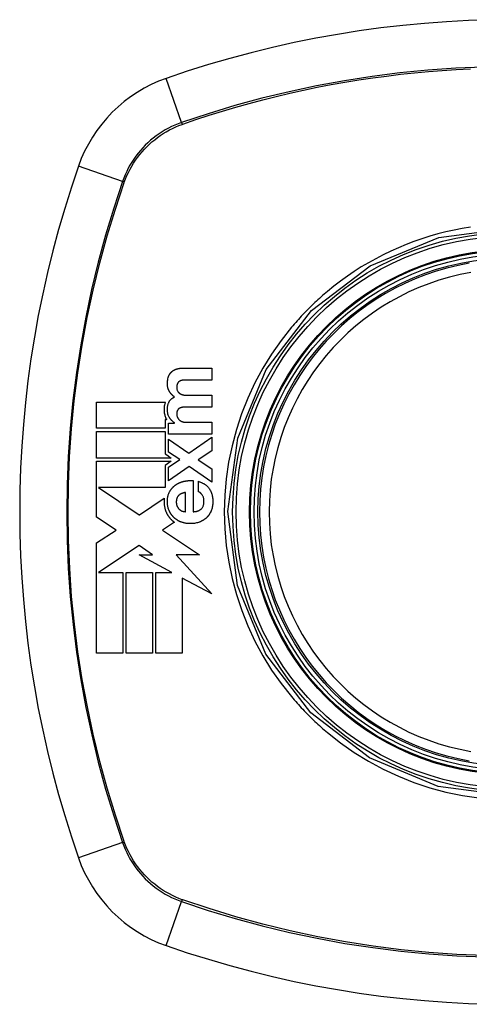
# Model space of a CAD drawing. Header units: inches. Extents: x 7 to 228, y 17 to 114.
# Tile 102 of 143: x 117.729 to 118.286, y 73.017 to 74.238. Entities that reach past the tile are written whole.
import ezdxf

# ---------------------------------------------------------------- set-up
doc = ezdxf.new("R2010")
doc.units = ezdxf.units.IN
doc.header["$MEASUREMENT"] = 0
doc.layers.add('Visible Edges(ANSI)', color=7, linetype='Continuous', lineweight=25)
doc.layers.add('Visible Tangent Edges(ANSI)', color=7, linetype='Continuous', lineweight=25)

msp = doc.modelspace()

# ---------------------------------------------------------------- linework, layer by layer
at = {"layer": 'Visible Edges(ANSI)'}
for p, q in [((117.9308, 73.8056), (117.9666, 73.8056)), ((117.9666, 73.8056), (117.9666, 73.7909)), ((117.9666, 73.7909), (117.9363, 73.7909)), ((117.9368, 73.772), (117.9666, 73.772)), ((117.9666, 73.772), (117.9666, 73.7573)), ((117.824, 73.731), (117.824, 73.7636)), ((117.824, 73.7636), (117.9092, 73.7636)), ((117.9666, 73.7573), (117.9366, 73.7573)), ((117.9089, 73.7418), (117.9089, 73.731)), ((117.9109, 73.7418), (117.9089, 73.7418)), ((117.9089, 73.731), (117.824, 73.731)), ((117.9131, 73.7376), (117.9203, 73.7376)), ((117.9131, 73.7238), (117.9131, 73.7376)), ((117.9203, 73.7376), (117.9203, 73.7378)), ((117.9356, 73.7385), (117.9666, 73.7385)), ((117.9666, 73.7385), (117.9666, 73.7238)), ((117.824, 73.7269), (117.9089, 73.7269)), ((117.824, 73.6942), (117.824, 73.7269)), ((117.9089, 73.7269), (117.9089, 73.6993)), ((117.9666, 73.7238), (117.9131, 73.7238)), ((117.9131, 73.7177), (117.9381, 73.7001)), ((117.9131, 73.7015), (117.9131, 73.7177)), ((117.9381, 73.7001), (117.9666, 73.7199)), ((117.9666, 73.7199), (117.9666, 73.7031)), ((117.9165, 73.6942), (117.824, 73.6942)), ((117.9089, 73.6993), (117.9108, 73.698)), ((117.9108, 73.698), (117.9165, 73.6942)), ((117.9271, 73.6922), (117.9131, 73.7015)), ((117.9131, 73.6827), (117.9271, 73.6922)), ((117.9666, 73.7031), (117.9497, 73.6919)), ((117.824, 73.6901), (117.9165, 73.6901)), ((117.824, 73.659), (117.824, 73.6901)), ((117.9165, 73.6901), (117.9088, 73.6849)), ((117.9088, 73.6849), (117.9088, 73.6575)), ((117.9385, 73.6836), (117.9131, 73.666)), ((117.9131, 73.666), (117.9131, 73.6827)), ((117.9666, 73.6643), (117.9385, 73.6836)), ((117.9497, 73.6919), (117.9666, 73.6808)), ((117.9666, 73.6808), (117.9666, 73.6643)), ((117.824, 73.6582), (117.824, 73.659)), ((117.824, 73.6575), (117.824, 73.6582)), ((117.824, 73.6209), (117.824, 73.6575)), ((117.8262, 73.6575), (117.8767, 73.6238)), ((117.9088, 73.6575), (117.8262, 73.6575)), ((117.9434, 73.6662), (117.9434, 73.6276)), ((117.9501, 73.6523), (117.9501, 73.6653)), ((117.877, 73.6239), (117.9077, 73.6443)), ((117.9341, 73.6276), (117.9341, 73.6515)), ((117.8481, 73.6048), (117.824, 73.6209)), ((117.8767, 73.6238), (117.877, 73.6239)), ((117.9204, 73.6146), (117.9057, 73.6049)), ((117.824, 73.5889), (117.8481, 73.6048)), ((117.9057, 73.6049), (117.9054, 73.6047)), ((117.9054, 73.6047), (117.9513, 73.574)), ((117.824, 73.4521), (117.824, 73.5889)), ((117.8767, 73.5857), (117.8263, 73.5523)), ((117.8933, 73.574), (117.8767, 73.5857)), ((117.9171, 73.5523), (117.8768, 73.574)), ((117.8768, 73.574), (117.8933, 73.574)), ((117.9513, 73.574), (117.9224, 73.574)), ((117.9224, 73.574), (117.9666, 73.5257)), ((117.8263, 73.5523), (117.8263, 73.5523)), ((117.8263, 73.5523), (117.8566, 73.5523)), ((117.8566, 73.5523), (117.8566, 73.4521)), ((117.8607, 73.5523), (117.8933, 73.5523)), ((117.8607, 73.4521), (117.8607, 73.5523)), ((117.8933, 73.5523), (117.8933, 73.4521)), ((117.8974, 73.4521), (117.8974, 73.5523)), ((117.8974, 73.5523), (117.9171, 73.5523)), ((117.9666, 73.5257), (117.93, 73.5453)), ((117.93, 73.5453), (117.93, 73.4521)), ((117.8566, 73.4521), (117.824, 73.4521)), ((117.8933, 73.4521), (117.8607, 73.4521)), ((117.93, 73.4521), (117.8974, 73.4521))]:
    msp.add_line(p, q, dxfattribs=at)
at = {"layer": 'Visible Edges(ANSI)', "flags": 128}
for points in [[(117.916, 73.8001), (117.9162, 73.8003), (117.9164, 73.8005), (117.9166, 73.8007), (117.9168, 73.801), (117.9171, 73.8012), (117.9173, 73.8014), (117.9175, 73.8016), (117.9177, 73.8017), (117.918, 73.8019), (117.9182, 73.8021), (117.9185, 73.8023), (117.9187, 73.8025), (117.919, 73.8026), (117.9192, 73.8028), (117.9195, 73.8029), (117.9198, 73.8031), (117.92, 73.8032), (117.9203, 73.8034), (117.9206, 73.8035), (117.9208, 73.8036), (117.9211, 73.8038), (117.9214, 73.8039), (117.9217, 73.804), (117.9219, 73.8041)], [(117.9219, 73.8041), (117.9223, 73.8043), (117.9226, 73.8044), (117.923, 73.8045), (117.9234, 73.8046), (117.9237, 73.8047), (117.9241, 73.8048), (117.9244, 73.8049), (117.9248, 73.805), (117.9252, 73.8051), (117.9256, 73.8051), (117.9259, 73.8052), (117.9263, 73.8053), (117.9267, 73.8053), (117.9271, 73.8054), (117.9274, 73.8054), (117.9278, 73.8054), (117.9282, 73.8055), (117.9286, 73.8055), (117.9289, 73.8055), (117.9293, 73.8055), (117.9297, 73.8055), (117.93, 73.8056), (117.9304, 73.8056), (117.9308, 73.8056)], [(117.9143, 73.7763), (117.9141, 73.7767), (117.9139, 73.777), (117.9137, 73.7774), (117.9135, 73.7778), (117.9133, 73.7782), (117.9131, 73.7786), (117.9129, 73.779), (117.9128, 73.7794), (117.9126, 73.7798), (117.9125, 73.7802), (117.9124, 73.7806), (117.9122, 73.781), (117.9121, 73.7815), (117.912, 73.7821), (117.9119, 73.7828), (117.9118, 73.7837), (117.9117, 73.7847), (117.9116, 73.7858), (117.9116, 73.787), (117.9117, 73.7884), (117.9118, 73.7898), (117.9121, 73.7911), (117.9123, 73.7925), (117.9127, 73.7939)], [(117.9127, 73.7939), (117.9128, 73.7942), (117.9128, 73.7944), (117.9129, 73.7947), (117.913, 73.795), (117.9131, 73.7953), (117.9132, 73.7956), (117.9134, 73.7958), (117.9135, 73.7961), (117.9136, 73.7964), (117.9137, 73.7967), (117.9139, 73.7969), (117.914, 73.7972), (117.9141, 73.7974), (117.9143, 73.7977), (117.9144, 73.7979), (117.9146, 73.7982), (117.9147, 73.7984), (117.9149, 73.7987), (117.9151, 73.7989), (117.9152, 73.7992), (117.9154, 73.7994), (117.9156, 73.7996), (117.9158, 73.7999), (117.916, 73.8001)], [(117.9312, 73.7907), (117.931, 73.7906), (117.9308, 73.7906), (117.9307, 73.7906), (117.9305, 73.7906), (117.9303, 73.7905), (117.9301, 73.7905), (117.93, 73.7905), (117.9298, 73.7905), (117.9296, 73.7904), (117.9294, 73.7904), (117.9293, 73.7903), (117.9291, 73.7903), (117.9289, 73.7902), (117.9287, 73.7902), (117.9286, 73.7901), (117.9284, 73.7901), (117.9282, 73.79), (117.9281, 73.79), (117.9279, 73.7899), (117.9277, 73.7898), (117.9276, 73.7898), (117.9274, 73.7897), (117.9272, 73.7896), (117.9271, 73.7895)], [(117.9363, 73.7909), (117.9361, 73.7909), (117.9359, 73.7909), (117.9356, 73.7909), (117.9354, 73.7909), (117.9352, 73.7909), (117.935, 73.7908), (117.9348, 73.7908), (117.9346, 73.7908), (117.9344, 73.7908), (117.9342, 73.7908), (117.934, 73.7908), (117.9337, 73.7908), (117.9335, 73.7908), (117.9333, 73.7908), (117.9331, 73.7908), (117.9329, 73.7908), (117.9327, 73.7908), (117.9325, 73.7907), (117.9323, 73.7907), (117.932, 73.7907), (117.9318, 73.7907), (117.9316, 73.7907), (117.9314, 73.7907), (117.9312, 73.7907)], [(117.9243, 73.7868), (117.9241, 73.7865), (117.924, 73.7861), (117.9238, 73.7858), (117.9237, 73.7855), (117.9236, 73.7851), (117.9235, 73.7848), (117.9235, 73.7845), (117.9234, 73.7841), (117.9233, 73.7838), (117.9233, 73.7834), (117.9233, 73.7831), (117.9233, 73.7827), (117.9232, 73.7823), (117.9232, 73.7819), (117.9232, 73.7815), (117.9233, 73.781), (117.9233, 73.7805), (117.9234, 73.7799), (117.9235, 73.7794), (117.9236, 73.7788), (117.9237, 73.7783), (117.9239, 73.7778), (117.9242, 73.7773), (117.9244, 73.7768)], [(117.9271, 73.7895), (117.9269, 73.7894), (117.9268, 73.7894), (117.9266, 73.7893), (117.9265, 73.7892), (117.9264, 73.7891), (117.9262, 73.789), (117.9261, 73.7889), (117.926, 73.7888), (117.9258, 73.7887), (117.9257, 73.7886), (117.9256, 73.7885), (117.9255, 73.7884), (117.9254, 73.7882), (117.9252, 73.7881), (117.9251, 73.788), (117.925, 73.7879), (117.9249, 73.7877), (117.9248, 73.7876), (117.9247, 73.7875), (117.9246, 73.7873), (117.9245, 73.7872), (117.9244, 73.7871), (117.9244, 73.7869), (117.9243, 73.7868)], [(117.9136, 73.7635), (117.9138, 73.7638), (117.914, 73.7642), (117.9142, 73.7645), (117.9144, 73.7649), (117.9146, 73.7652), (117.9148, 73.7655), (117.9151, 73.7659), (117.9154, 73.7662), (117.9156, 73.7665), (117.9159, 73.7668), (117.9162, 73.767), (117.9165, 73.7673), (117.9168, 73.7676), (117.9171, 73.7678), (117.9174, 73.7681), (117.9177, 73.7683), (117.9181, 73.7685), (117.9184, 73.7687), (117.9188, 73.7689), (117.9191, 73.7691), (117.9195, 73.7693), (117.9198, 73.7695), (117.9202, 73.7697), (117.9205, 73.7698)], [(117.9205, 73.7698), (117.9202, 73.7701), (117.9199, 73.7703), (117.9196, 73.7705), (117.9193, 73.7707), (117.919, 73.771), (117.9188, 73.7712), (117.9185, 73.7714), (117.9182, 73.7717), (117.9179, 73.772), (117.9177, 73.7722), (117.9174, 73.7725), (117.9171, 73.7727), (117.9169, 73.773), (117.9166, 73.7733), (117.9164, 73.7736), (117.9161, 73.7739), (117.9159, 73.7742), (117.9157, 73.7745), (117.9154, 73.7748), (117.9152, 73.7751), (117.915, 73.7754), (117.9148, 73.7757), (117.9145, 73.776), (117.9143, 73.7763)], [(117.9244, 73.7768), (117.9245, 73.7767), (117.9246, 73.7765), (117.9247, 73.7764), (117.9248, 73.7762), (117.9249, 73.7761), (117.9251, 73.7759), (117.9252, 73.7758), (117.9253, 73.7757), (117.9254, 73.7755), (117.9255, 73.7754), (117.9257, 73.7753), (117.9258, 73.7751), (117.9259, 73.775), (117.9261, 73.7749), (117.9262, 73.7748), (117.9263, 73.7746), (117.9265, 73.7745), (117.9266, 73.7744), (117.9268, 73.7743), (117.9269, 73.7742), (117.9271, 73.7741), (117.9272, 73.774), (117.9274, 73.7739), (117.9275, 73.7738)], [(117.9275, 73.7738), (117.9277, 73.7737), (117.9279, 73.7736), (117.928, 73.7736), (117.9282, 73.7735), (117.9284, 73.7734), (117.9286, 73.7733), (117.9287, 73.7732), (117.9289, 73.7732), (117.9291, 73.7731), (117.9293, 73.773), (117.9295, 73.773), (117.9296, 73.7729), (117.9298, 73.7728), (117.93, 73.7728), (117.9302, 73.7727), (117.9304, 73.7727), (117.9306, 73.7726), (117.9307, 73.7726), (117.9309, 73.7725), (117.9311, 73.7725), (117.9313, 73.7725), (117.9315, 73.7724), (117.9317, 73.7724), (117.9319, 73.7724)], [(117.9319, 73.7724), (117.9321, 73.7723), (117.9323, 73.7723), (117.9325, 73.7723), (117.9327, 73.7723), (117.9329, 73.7722), (117.9331, 73.7722), (117.9333, 73.7722), (117.9335, 73.7722), (117.9337, 73.7722), (117.9339, 73.7721), (117.9341, 73.7721), (117.9343, 73.7721), (117.9345, 73.7721), (117.9347, 73.7721), (117.9349, 73.7721), (117.9351, 73.7721), (117.9354, 73.772), (117.9356, 73.772), (117.9358, 73.772), (117.936, 73.772), (117.9362, 73.772), (117.9364, 73.772), (117.9366, 73.772), (117.9368, 73.772)], [(117.9092, 73.7636), (117.9089, 73.7629), (117.9087, 73.7622), (117.9085, 73.7615), (117.9083, 73.7608), (117.9081, 73.7601), (117.908, 73.7594), (117.9078, 73.7587), (117.9077, 73.758), (117.9077, 73.7572), (117.9076, 73.7565), (117.9075, 73.7558), (117.9075, 73.7549), (117.9075, 73.754), (117.9075, 73.7531), (117.9076, 73.7521), (117.9077, 73.751), (117.9078, 73.75), (117.908, 73.7489), (117.9083, 73.7478), (117.9086, 73.7468), (117.9089, 73.7458), (117.9093, 73.7448), (117.9098, 73.7438), (117.9103, 73.7428)], [(117.9139, 73.7448), (117.9135, 73.7457), (117.9131, 73.7466), (117.9127, 73.7475), (117.9124, 73.7484), (117.9122, 73.7494), (117.912, 73.7503), (117.9118, 73.7512), (117.9117, 73.7521), (117.9117, 73.753), (117.9116, 73.7538), (117.9116, 73.7546), (117.9117, 73.7553), (117.9117, 73.756), (117.9118, 73.7567), (117.9118, 73.7574), (117.9119, 73.7581), (117.9121, 73.7588), (117.9122, 73.7595), (117.9124, 73.7602), (117.9126, 73.7609), (117.9128, 73.7615), (117.913, 73.7622), (117.9133, 73.7628), (117.9136, 73.7635)], [(117.9244, 73.7537), (117.9243, 73.7535), (117.9241, 73.7532), (117.924, 73.753), (117.9239, 73.7527), (117.9238, 73.7524), (117.9237, 73.7521), (117.9236, 73.7518), (117.9235, 73.7516), (117.9235, 73.7513), (117.9234, 73.751), (117.9234, 73.7507), (117.9233, 73.7504), (117.9233, 73.7501), (117.9233, 73.7498), (117.9233, 73.7495), (117.9232, 73.7492), (117.9232, 73.7489), (117.9232, 73.7486), (117.9232, 73.7483), (117.9233, 73.7479), (117.9233, 73.7475), (117.9234, 73.747), (117.9235, 73.7464), (117.9237, 73.7457)], [(117.9276, 73.7563), (117.9274, 73.7563), (117.9273, 73.7562), (117.9271, 73.7561), (117.927, 73.756), (117.9268, 73.756), (117.9267, 73.7559), (117.9265, 73.7558), (117.9264, 73.7557), (117.9262, 73.7556), (117.9261, 73.7555), (117.9259, 73.7554), (117.9258, 73.7553), (117.9257, 73.7552), (117.9255, 73.7551), (117.9254, 73.7549), (117.9253, 73.7548), (117.9252, 73.7547), (117.9251, 73.7546), (117.9249, 73.7544), (117.9248, 73.7543), (117.9247, 73.7542), (117.9246, 73.754), (117.9245, 73.7539), (117.9244, 73.7537)], [(117.9319, 73.7572), (117.9317, 73.7572), (117.9315, 73.7572), (117.9313, 73.7572), (117.9311, 73.7572), (117.931, 73.7571), (117.9308, 73.7571), (117.9306, 73.7571), (117.9304, 73.7571), (117.9302, 73.757), (117.9301, 73.757), (117.9299, 73.757), (117.9297, 73.7569), (117.9295, 73.7569), (117.9293, 73.7569), (117.9292, 73.7568), (117.929, 73.7568), (117.9288, 73.7567), (117.9286, 73.7567), (117.9285, 73.7566), (117.9283, 73.7566), (117.9281, 73.7565), (117.9279, 73.7565), (117.9278, 73.7564), (117.9276, 73.7563)], [(117.9366, 73.7573), (117.9364, 73.7573), (117.9362, 73.7573), (117.936, 73.7573), (117.9358, 73.7573), (117.9356, 73.7573), (117.9354, 73.7573), (117.9352, 73.7573), (117.935, 73.7573), (117.9348, 73.7573), (117.9346, 73.7573), (117.9344, 73.7573), (117.9342, 73.7573), (117.934, 73.7573), (117.9338, 73.7573), (117.9336, 73.7573), (117.9334, 73.7573), (117.9333, 73.7573), (117.9331, 73.7572), (117.9329, 73.7572), (117.9327, 73.7572), (117.9325, 73.7572), (117.9323, 73.7572), (117.9321, 73.7572), (117.9319, 73.7572)], [(117.9103, 73.7428), (117.9103, 73.7428), (117.9103, 73.7427), (117.9104, 73.7427), (117.9104, 73.7426), (117.9104, 73.7426), (117.9104, 73.7425), (117.9105, 73.7425), (117.9105, 73.7425), (117.9105, 73.7424), (117.9105, 73.7424), (117.9106, 73.7423), (117.9106, 73.7423), (117.9106, 73.7422), (117.9107, 73.7422), (117.9107, 73.7422), (117.9107, 73.7421), (117.9107, 73.7421), (117.9108, 73.742), (117.9108, 73.742), (117.9108, 73.7419), (117.9108, 73.7419), (117.9109, 73.7418), (117.9109, 73.7418), (117.9109, 73.7418)], [(117.9203, 73.7378), (117.92, 73.7381), (117.9197, 73.7383), (117.9194, 73.7385), (117.9191, 73.7388), (117.9188, 73.739), (117.9185, 73.7393), (117.9182, 73.7396), (117.9179, 73.7398), (117.9176, 73.7401), (117.9173, 73.7404), (117.917, 73.7407), (117.9167, 73.741), (117.9165, 73.7412), (117.9162, 73.7415), (117.9159, 73.7419), (117.9157, 73.7422), (117.9154, 73.7425), (117.9152, 73.7428), (117.915, 73.7431), (117.9147, 73.7435), (117.9145, 73.7438), (117.9143, 73.7441), (117.9141, 73.7445), (117.9139, 73.7448)], [(117.9237, 73.7457), (117.9237, 73.7455), (117.9238, 73.7453), (117.9238, 73.7452), (117.9239, 73.745), (117.9239, 73.7449), (117.924, 73.7448), (117.9241, 73.7446), (117.9241, 73.7445), (117.9242, 73.7443), (117.9243, 73.7442), (117.9243, 73.744), (117.9244, 73.7439), (117.9245, 73.7438), (117.9246, 73.7436), (117.9246, 73.7435), (117.9247, 73.7434), (117.9248, 73.7432), (117.9249, 73.7431), (117.925, 73.743), (117.9251, 73.7428), (117.9252, 73.7427), (117.9253, 73.7426), (117.9254, 73.7425), (117.9255, 73.7423)], [(117.9255, 73.7423), (117.9256, 73.7422), (117.9257, 73.742), (117.9258, 73.7419), (117.926, 73.7418), (117.9261, 73.7416), (117.9263, 73.7415), (117.9264, 73.7414), (117.9266, 73.7412), (117.9267, 73.7411), (117.9269, 73.741), (117.927, 73.7409), (117.9272, 73.7408), (117.9273, 73.7406), (117.9275, 73.7405), (117.9277, 73.7404), (117.9278, 73.7403), (117.928, 73.7402), (117.9282, 73.7401), (117.9283, 73.74), (117.9285, 73.7399), (117.9287, 73.7399), (117.9288, 73.7398), (117.929, 73.7397), (117.9292, 73.7396)], [(117.9292, 73.7396), (117.9294, 73.7395), (117.9297, 73.7394), (117.9299, 73.7393), (117.9302, 73.7392), (117.9305, 73.7391), (117.9307, 73.739), (117.931, 73.739), (117.9312, 73.7389), (117.9315, 73.7388), (117.9318, 73.7388), (117.932, 73.7387), (117.9323, 73.7387), (117.9326, 73.7386), (117.9328, 73.7386), (117.9331, 73.7386), (117.9334, 73.7386), (117.9337, 73.7385), (117.9339, 73.7385), (117.9342, 73.7385), (117.9345, 73.7385), (117.9347, 73.7385), (117.935, 73.7385), (117.9353, 73.7385), (117.9356, 73.7385)], [(117.9143, 73.6521), (117.9145, 73.6525), (117.9147, 73.653), (117.9149, 73.6534), (117.9152, 73.6538), (117.9154, 73.6541), (117.9157, 73.6545), (117.9159, 73.6549), (117.9162, 73.6553), (117.9165, 73.6557), (117.9168, 73.656), (117.9171, 73.6564), (117.9174, 73.6567), (117.9177, 73.6571), (117.918, 73.6574), (117.9183, 73.6578), (117.9186, 73.6581), (117.9189, 73.6584), (117.9193, 73.6587), (117.9196, 73.659), (117.9199, 73.6593), (117.9203, 73.6596), (117.9206, 73.6599), (117.921, 73.6602), (117.9214, 73.6605)], [(117.9214, 73.6605), (117.9218, 73.6607), (117.9221, 73.661), (117.9225, 73.6613), (117.9229, 73.6615), (117.9233, 73.6618), (117.9237, 73.662), (117.9241, 73.6623), (117.9246, 73.6625), (117.925, 73.6627), (117.9254, 73.6629), (117.9258, 73.6631), (117.9262, 73.6633), (117.9267, 73.6635), (117.9271, 73.6637), (117.9275, 73.6639), (117.9279, 73.664), (117.9284, 73.6642), (117.9288, 73.6644), (117.9293, 73.6645), (117.9297, 73.6647), (117.9302, 73.6648), (117.9306, 73.6649), (117.9311, 73.6651), (117.9315, 73.6652)], [(117.9315, 73.6652), (117.932, 73.6653), (117.9325, 73.6654), (117.933, 73.6655), (117.9335, 73.6656), (117.934, 73.6657), (117.9345, 73.6658), (117.935, 73.6659), (117.9355, 73.666), (117.9359, 73.666), (117.9364, 73.6661), (117.9369, 73.6661), (117.9374, 73.6662), (117.9379, 73.6662), (117.9384, 73.6662), (117.9389, 73.6663), (117.9394, 73.6663), (117.9399, 73.6663), (117.9404, 73.6663), (117.9409, 73.6663), (117.9414, 73.6663), (117.9419, 73.6663), (117.9424, 73.6663), (117.9429, 73.6662), (117.9434, 73.6662)], [(117.9501, 73.6653), (117.9507, 73.6651), (117.9514, 73.6648), (117.952, 73.6646), (117.9527, 73.6643), (117.9534, 73.664), (117.954, 73.6638), (117.9547, 73.6635), (117.9553, 73.6631), (117.9559, 73.6628), (117.9566, 73.6625), (117.9572, 73.6621), (117.9578, 73.6617), (117.9584, 73.6613), (117.9589, 73.6609), (117.9595, 73.6605), (117.9601, 73.66), (117.9606, 73.6596), (117.9611, 73.6591), (117.9616, 73.6586), (117.9621, 73.658), (117.9626, 73.6575), (117.963, 73.6569), (117.9634, 73.6564), (117.9638, 73.6558)], [(117.9638, 73.6558), (117.9644, 73.6548), (117.965, 73.6538), (117.9655, 73.6527), (117.9659, 73.6517), (117.9663, 73.6506), (117.9667, 73.6495), (117.967, 73.6484), (117.9673, 73.6472), (117.9675, 73.6461), (117.9677, 73.645), (117.9678, 73.6438), (117.9679, 73.6426), (117.968, 73.6415), (117.968, 73.6403), (117.968, 73.6391), (117.9679, 73.6379), (117.9678, 73.6368), (117.9677, 73.6356), (117.9675, 73.6344), (117.9673, 73.6333), (117.967, 73.6321), (117.9667, 73.631), (117.9664, 73.6299), (117.966, 73.6288)], [(117.9077, 73.6443), (117.9076, 73.6436), (117.9076, 73.6429), (117.9075, 73.6421), (117.9075, 73.6414), (117.9075, 73.6407), (117.9075, 73.64), (117.9075, 73.6393), (117.9075, 73.6386), (117.9076, 73.6378), (117.9076, 73.6371), (117.9077, 73.6364), (117.9078, 73.6357), (117.9079, 73.635), (117.908, 73.6343), (117.9081, 73.6336), (117.9083, 73.6329), (117.9084, 73.6322), (117.9086, 73.6315), (117.9088, 73.6308), (117.909, 73.6301), (117.9092, 73.6294), (117.9095, 73.6288), (117.9097, 73.6281), (117.91, 73.6274)], [(117.9138, 73.6291), (117.9134, 73.63), (117.9131, 73.6309), (117.9128, 73.6319), (117.9125, 73.6329), (117.9123, 73.6338), (117.9121, 73.6348), (117.9119, 73.6358), (117.9118, 73.6368), (117.9117, 73.6378), (117.9117, 73.6388), (117.9116, 73.6398), (117.9116, 73.6408), (117.9117, 73.6418), (117.9117, 73.6427), (117.9118, 73.6437), (117.9119, 73.6447), (117.9121, 73.6457), (117.9123, 73.6466), (117.9125, 73.6476), (117.9128, 73.6485), (117.9131, 73.6495), (117.9135, 73.6504), (117.9138, 73.6513), (117.9143, 73.6521)], [(117.9256, 73.6478), (117.9252, 73.6474), (117.9248, 73.647), (117.9244, 73.6465), (117.9241, 73.646), (117.9238, 73.6454), (117.9236, 73.6449), (117.9234, 73.6443), (117.9232, 73.6437), (117.923, 73.6431), (117.9229, 73.6425), (117.9228, 73.6419), (117.9228, 73.6413), (117.9227, 73.6407), (117.9227, 73.6401), (117.9227, 73.6394), (117.9227, 73.6388), (117.9228, 73.6382), (117.9228, 73.6376), (117.9229, 73.6369), (117.9231, 73.6363), (117.9232, 73.6357), (117.9234, 73.6351), (117.9236, 73.6345), (117.9239, 73.634)], [(117.9341, 73.6515), (117.9337, 73.6514), (117.9333, 73.6514), (117.933, 73.6513), (117.9326, 73.6512), (117.9322, 73.6511), (117.9318, 73.651), (117.9315, 73.6509), (117.9311, 73.6508), (117.9307, 73.6507), (117.9303, 73.6505), (117.93, 73.6504), (117.9296, 73.6502), (117.9292, 73.6501), (117.9289, 73.6499), (117.9285, 73.6498), (117.9282, 73.6496), (117.9278, 73.6494), (117.9275, 73.6492), (117.9272, 73.649), (117.9268, 73.6488), (117.9265, 73.6486), (117.9262, 73.6483), (117.9259, 73.6481), (117.9256, 73.6478)], [(117.9548, 73.6484), (117.9546, 73.6486), (117.9545, 73.6488), (117.9543, 73.649), (117.9541, 73.6493), (117.954, 73.6495), (117.9538, 73.6497), (117.9536, 73.6499), (117.9534, 73.6501), (117.9533, 73.6503), (117.9531, 73.6504), (117.9529, 73.6506), (117.9527, 73.6508), (117.9525, 73.651), (117.9523, 73.6511), (117.9521, 73.6513), (117.9519, 73.6514), (117.9517, 73.6516), (117.9514, 73.6517), (117.9512, 73.6519), (117.951, 73.652), (117.9508, 73.6521), (117.9505, 73.6522), (117.9503, 73.6523), (117.9501, 73.6523)], [(117.9538, 73.6312), (117.9543, 73.6317), (117.9547, 73.6323), (117.9551, 73.6329), (117.9555, 73.6336), (117.9558, 73.6342), (117.9561, 73.6349), (117.9563, 73.6356), (117.9565, 73.6363), (117.9567, 73.637), (117.9568, 73.6377), (117.9569, 73.6385), (117.9569, 73.6392), (117.957, 73.64), (117.957, 73.6407), (117.957, 73.6415), (117.9569, 73.6424), (117.9568, 73.6432), (117.9567, 73.644), (117.9565, 73.6448), (117.9562, 73.6456), (117.9559, 73.6463), (117.9556, 73.647), (117.9552, 73.6477), (117.9548, 73.6484)], [(117.9239, 73.634), (117.924, 73.6338), (117.9241, 73.6336), (117.9242, 73.6334), (117.9243, 73.6332), (117.9244, 73.6331), (117.9245, 73.6329), (117.9246, 73.6327), (117.9247, 73.6326), (117.9248, 73.6324), (117.9249, 73.6322), (117.9251, 73.6321), (117.9252, 73.6319), (117.9253, 73.6318), (117.9254, 73.6316), (117.9256, 73.6315), (117.9257, 73.6313), (117.9258, 73.6312), (117.926, 73.631), (117.9261, 73.6309), (117.9263, 73.6307), (117.9264, 73.6306), (117.9266, 73.6305), (117.9267, 73.6304), (117.9269, 73.6302)], [(117.9434, 73.6276), (117.9439, 73.6276), (117.9444, 73.6276), (117.9448, 73.6277), (117.9453, 73.6277), (117.9457, 73.6278), (117.9462, 73.6278), (117.9467, 73.6279), (117.9471, 73.628), (117.9476, 73.6281), (117.948, 73.6282), (117.9485, 73.6283), (117.9489, 73.6284), (117.9494, 73.6286), (117.9498, 73.6287), (117.9503, 73.6289), (117.9507, 73.6291), (117.9511, 73.6293), (117.9515, 73.6295), (117.9519, 73.6298), (117.9523, 73.63), (117.9527, 73.6303), (117.9531, 73.6306), (117.9534, 73.6309), (117.9538, 73.6312)], [(117.91, 73.6274), (117.9102, 73.627), (117.9104, 73.6265), (117.9107, 73.626), (117.9109, 73.6256), (117.9111, 73.6251), (117.9114, 73.6247), (117.9116, 73.6242), (117.9119, 73.6238), (117.9121, 73.6234), (117.9124, 73.6229), (117.9127, 73.6225), (117.913, 73.6221), (117.9133, 73.6217), (117.9136, 73.6213), (117.9139, 73.6208), (117.9142, 73.6204), (117.9145, 73.62), (117.9148, 73.6197), (117.9152, 73.6193), (117.9155, 73.6189), (117.9158, 73.6185), (117.9162, 73.6182), (117.9165, 73.6178), (117.9169, 73.6175)], [(117.9198, 73.6204), (117.9194, 73.6207), (117.9191, 73.6211), (117.9188, 73.6214), (117.9185, 73.6217), (117.9182, 73.622), (117.918, 73.6224), (117.9177, 73.6227), (117.9174, 73.623), (117.9171, 73.6234), (117.9169, 73.6237), (117.9166, 73.6241), (117.9164, 73.6244), (117.9161, 73.6248), (117.9159, 73.6252), (117.9156, 73.6256), (117.9154, 73.6259), (117.9152, 73.6263), (117.915, 73.6267), (117.9148, 73.6271), (117.9146, 73.6275), (117.9144, 73.6279), (117.9142, 73.6283), (117.914, 73.6287), (117.9138, 73.6291)], [(117.9287, 73.6148), (117.9283, 73.615), (117.9279, 73.6152), (117.9275, 73.6153), (117.9271, 73.6155), (117.9267, 73.6157), (117.9263, 73.6159), (117.9259, 73.6161), (117.9255, 73.6163), (117.9251, 73.6165), (117.9247, 73.6167), (117.9244, 73.6169), (117.924, 73.6172), (117.9236, 73.6174), (117.9232, 73.6177), (117.9229, 73.6179), (117.9225, 73.6182), (117.9221, 73.6184), (117.9218, 73.6187), (117.9214, 73.619), (117.9211, 73.6192), (117.9208, 73.6195), (117.9204, 73.6198), (117.9201, 73.6201), (117.9198, 73.6204)], [(117.9269, 73.6302), (117.927, 73.6301), (117.9271, 73.63), (117.9273, 73.6299), (117.9274, 73.6298), (117.9276, 73.6297), (117.9277, 73.6296), (117.9279, 73.6295), (117.928, 73.6294), (117.9282, 73.6293), (117.9283, 73.6292), (117.9285, 73.6291), (117.9286, 73.6291), (117.9288, 73.629), (117.9289, 73.6289), (117.9291, 73.6288), (117.9293, 73.6287), (117.9294, 73.6287), (117.9296, 73.6286), (117.9297, 73.6285), (117.9299, 73.6285), (117.9301, 73.6284), (117.9302, 73.6284), (117.9304, 73.6283), (117.9306, 73.6283)], [(117.9306, 73.6283), (117.9307, 73.6282), (117.9309, 73.6282), (117.931, 73.6281), (117.9312, 73.6281), (117.9313, 73.6281), (117.9314, 73.628), (117.9316, 73.628), (117.9317, 73.628), (117.9319, 73.6279), (117.932, 73.6279), (117.9322, 73.6279), (117.9323, 73.6278), (117.9325, 73.6278), (117.9326, 73.6278), (117.9328, 73.6277), (117.9329, 73.6277), (117.9331, 73.6277), (117.9332, 73.6277), (117.9334, 73.6277), (117.9335, 73.6276), (117.9337, 73.6276), (117.9338, 73.6276), (117.934, 73.6276), (117.9341, 73.6276)], [(117.9602, 73.6202), (117.9599, 73.6199), (117.9595, 73.6196), (117.9592, 73.6193), (117.9589, 73.6191), (117.9585, 73.6188), (117.9582, 73.6185), (117.9578, 73.6183), (117.9575, 73.618), (117.9571, 73.6178), (117.9567, 73.6175), (117.9564, 73.6173), (117.956, 73.6171), (117.9556, 73.6168), (117.9553, 73.6166), (117.9549, 73.6164), (117.9545, 73.6162), (117.9541, 73.616), (117.9537, 73.6158), (117.9533, 73.6156), (117.9529, 73.6155), (117.9525, 73.6153), (117.9521, 73.6151), (117.9517, 73.615), (117.9513, 73.6148)], [(117.966, 73.6288), (117.9658, 73.6284), (117.9656, 73.628), (117.9654, 73.6276), (117.9652, 73.6272), (117.9651, 73.6268), (117.9649, 73.6264), (117.9647, 73.6261), (117.9644, 73.6257), (117.9642, 73.6253), (117.964, 73.6249), (117.9638, 73.6246), (117.9635, 73.6242), (117.9633, 73.6238), (117.963, 73.6235), (117.9628, 73.6231), (117.9625, 73.6228), (117.9623, 73.6224), (117.962, 73.6221), (117.9617, 73.6218), (117.9614, 73.6215), (117.9611, 73.6211), (117.9608, 73.6208), (117.9605, 73.6205), (117.9602, 73.6202)], [(117.9169, 73.6175), (117.917, 73.6173), (117.9172, 73.6172), (117.9173, 73.6171), (117.9175, 73.6169), (117.9176, 73.6168), (117.9177, 73.6167), (117.9179, 73.6166), (117.918, 73.6164), (117.9182, 73.6163), (117.9183, 73.6162), (117.9184, 73.6161), (117.9186, 73.616), (117.9187, 73.6158), (117.9189, 73.6157), (117.919, 73.6156), (117.9192, 73.6155), (117.9193, 73.6154), (117.9195, 73.6153), (117.9196, 73.6151), (117.9198, 73.615), (117.9199, 73.6149), (117.9201, 73.6148), (117.9202, 73.6147), (117.9204, 73.6146)], [(117.9513, 73.6148), (117.9501, 73.6144), (117.9489, 73.614), (117.9476, 73.6137), (117.9464, 73.6135), (117.9451, 73.6132), (117.9439, 73.6131), (117.9427, 73.613), (117.9417, 73.6129), (117.9407, 73.6129), (117.9398, 73.6129), (117.939, 73.6129), (117.9382, 73.6129), (117.9374, 73.613), (117.9365, 73.613), (117.9358, 73.6131), (117.935, 73.6132), (117.9342, 73.6134), (117.9334, 73.6135), (117.9326, 73.6137), (117.9318, 73.6139), (117.931, 73.6141), (117.9303, 73.6143), (117.9295, 73.6146), (117.9287, 73.6148)]]:
    msp.add_lwpolyline(points, dxfattribs=at)
at = {"layer": 'Visible Edges(ANSI)'}
for radius in [0.3199, 0.315]:
    msp.add_circle((118.3389, 73.6273), radius, dxfattribs=at)
for centre, radius, start, end in [((118.3389, 72.9383), 1.2992, 70.7337, 109.2663), ((117.9687, 73.9975), 0.1772, 109.2663, 160.7337), ((119.0279, 73.6273), 1.2992, 160.7337, 199.2663), ((118.3389, 73.6273), 0.313, 99.784, 260.216), ((117.9687, 73.2571), 0.1772, 199.2663, 250.7337), ((118.3389, 74.3163), 1.2992, 250.7337, 289.2663)]:
    msp.add_arc(centre, radius, start, end, dxfattribs=at)
at = {"layer": 'Visible Tangent Edges(ANSI)'}
for p, q in [((117.9293, 74.1101), (117.9102, 74.1648)), ((117.9301, 74.1078), (117.9306, 74.108)), ((117.8561, 74.0369), (117.8014, 74.056)), ((117.8582, 74.0356), (117.8583, 74.0361)), ((117.8561, 73.2177), (117.8014, 73.1986)), ((117.8583, 73.2185), (117.8582, 73.2189)), ((117.9102, 73.0898), (117.9293, 73.1445)), ((117.9306, 73.1466), (117.9301, 73.1467))]:
    msp.add_line(p, q, dxfattribs=at)
at = {"layer": 'Visible Tangent Edges(ANSI)', "flags": 128}
for points in [[(118.3039, 74.1788), (118.2692, 74.1773), (118.2345, 74.1749), (118.1998, 74.1715), (118.1653, 74.1671), (118.1309, 74.1618), (118.0966, 74.1555), (118.0626, 74.1483), (118.0288, 74.1401), (117.9954, 74.131), (117.9622, 74.121), (117.9293, 74.1101)], [(117.9306, 74.108), (117.9469, 74.1136), (117.9633, 74.119), (117.9798, 74.1241), (117.9964, 74.1291), (118.0131, 74.1338), (118.0298, 74.1382), (118.0466, 74.1424), (118.0635, 74.1464), (118.0804, 74.1502), (118.0974, 74.1537), (118.1145, 74.157), (118.1316, 74.1601), (118.1488, 74.1629), (118.166, 74.1654), (118.1832, 74.1677), (118.2004, 74.1698), (118.2177, 74.1716), (118.235, 74.1732), (118.2523, 74.1746), (118.2696, 74.1757), (118.287, 74.1765)], [(117.9293, 74.1101), (117.9251, 74.1086), (117.921, 74.1069), (117.9169, 74.105), (117.9129, 74.103), (117.909, 74.1009), (117.9052, 74.0986), (117.9014, 74.0961), (117.8978, 74.0936), (117.8942, 74.0908), (117.8908, 74.088), (117.8875, 74.085), (117.8843, 74.0819), (117.8812, 74.0787), (117.8782, 74.0754), (117.8753, 74.0719), (117.8726, 74.0684), (117.87, 74.0647), (117.8676, 74.061), (117.8653, 74.0572), (117.8632, 74.0533), (117.8612, 74.0493), (117.8593, 74.0452), (117.8576, 74.0411), (117.8561, 74.0369)], [(117.8583, 74.0361), (117.8599, 74.0402), (117.8616, 74.0442), (117.8634, 74.0482), (117.8654, 74.0521), (117.8675, 74.0559), (117.8698, 74.0596), (117.8722, 74.0633), (117.8747, 74.0668), (117.8774, 74.0703), (117.8802, 74.0737), (117.8831, 74.0769), (117.8861, 74.0801), (117.8893, 74.0831), (117.8925, 74.086), (117.8959, 74.0888), (117.8993, 74.0915), (117.9029, 74.094), (117.9065, 74.0964), (117.9103, 74.0987), (117.9141, 74.1008), (117.918, 74.1028), (117.922, 74.1046), (117.926, 74.1063), (117.9301, 74.1078)], [(117.8561, 74.0369), (117.8451, 74.0039), (117.8351, 73.9706), (117.826, 73.937), (117.8178, 73.9031), (117.8105, 73.8689), (117.8042, 73.8346), (117.7989, 73.8001), (117.7946, 73.7654), (117.7912, 73.7307), (117.7888, 73.696), (117.7874, 73.6612), (117.7869, 73.6265), (117.7874, 73.5918), (117.7889, 73.5571), (117.7913, 73.5224), (117.7947, 73.4878), (117.7991, 73.4534), (117.8044, 73.4191), (117.8107, 73.385), (117.8179, 73.351), (117.826, 73.3173), (117.8351, 73.2838), (117.8451, 73.2506), (117.8561, 73.2177)], [(117.8582, 73.2189), (117.8472, 73.2517), (117.8371, 73.2848), (117.828, 73.3182), (117.8198, 73.3518), (117.8125, 73.3856), (117.8062, 73.4196), (117.8008, 73.4538), (117.7964, 73.4882), (117.793, 73.5227), (117.7906, 73.5573), (117.7891, 73.5919), (117.7886, 73.6265), (117.789, 73.6611), (117.7905, 73.6958), (117.7929, 73.7304), (117.7963, 73.7651), (117.8007, 73.7996), (117.806, 73.834), (117.8124, 73.8683), (117.8197, 73.9023), (117.8279, 73.9361), (117.8371, 73.9696), (117.8472, 74.0028), (117.8582, 74.0356)], [(118.3386, 73.2751), (118.2473, 73.2871), (118.1622, 73.3224), (118.0894, 73.3783), (118.0337, 73.4512), (117.9986, 73.5363), (117.9867, 73.6277), (117.9988, 73.7189), (118.0341, 73.8041), (118.09, 73.8769), (118.1628, 73.9325), (118.2478, 73.9676), (118.3389, 73.9795)], [(118.2873, 73.9803), (118.277, 73.9786), (118.2668, 73.9767), (118.2567, 73.9744), (118.2466, 73.9719), (118.2367, 73.9691), (118.2268, 73.966), (118.2171, 73.9626), (118.2074, 73.9589), (118.1978, 73.9549), (118.1884, 73.9507), (118.179, 73.9461), (118.1698, 73.9413), (118.1608, 73.9363), (118.1519, 73.931), (118.1432, 73.9254), (118.1346, 73.9196), (118.1262, 73.9136), (118.118, 73.9073), (118.11, 73.9007)], [(118.11, 73.9007), (118.108, 73.899), (118.106, 73.8973), (118.104, 73.8956), (118.1021, 73.8939), (118.1001, 73.8921), (118.0982, 73.8903), (118.0962, 73.8886), (118.0943, 73.8868), (118.0924, 73.8849), (118.0905, 73.8831), (118.0886, 73.8813), (118.0868, 73.8794), (118.0849, 73.8776), (118.0831, 73.8757), (118.0812, 73.8738), (118.0794, 73.8719), (118.0776, 73.87), (118.0759, 73.868), (118.0741, 73.8661), (118.0723, 73.8641), (118.0706, 73.8622), (118.0689, 73.8602), (118.0671, 73.8582), (118.0654, 73.8562)], [(118.0654, 73.8562), (118.0526, 73.84), (118.0408, 73.823), (118.0299, 73.8054), (118.0201, 73.7872), (118.0113, 73.7684), (118.0036, 73.7491), (117.9971, 73.7294), (117.9917, 73.7094), (117.9875, 73.6891), (117.9845, 73.6686), (117.9827, 73.648), (117.9821, 73.6273), (117.9827, 73.6065), (117.9845, 73.5858), (117.9876, 73.5653), (117.9918, 73.545), (117.9972, 73.525), (118.0037, 73.5053), (118.0113, 73.486), (118.0201, 73.4673), (118.03, 73.449), (118.0408, 73.4314), (118.0527, 73.4146), (118.0654, 73.3984)], [(118.0654, 73.3984), (118.0671, 73.3964), (118.0688, 73.3944), (118.0706, 73.3924), (118.0723, 73.3905), (118.0741, 73.3885), (118.0758, 73.3866), (118.0776, 73.3846), (118.0794, 73.3827), (118.0812, 73.3808), (118.0831, 73.3789), (118.0849, 73.377), (118.0867, 73.3752), (118.0886, 73.3733), (118.0905, 73.3715), (118.0924, 73.3696), (118.0943, 73.3678), (118.0962, 73.366), (118.0982, 73.3642), (118.1001, 73.3625), (118.1021, 73.3607), (118.104, 73.359), (118.106, 73.3572), (118.108, 73.3555), (118.11, 73.3538)], [(118.11, 73.3538), (118.1262, 73.341), (118.1432, 73.3292), (118.1608, 73.3183), (118.179, 73.3084), (118.1978, 73.2997), (118.2171, 73.292), (118.2368, 73.2854), (118.2568, 73.2801), (118.2771, 73.2759), (118.2976, 73.2729)], [(117.8561, 73.2177), (117.8576, 73.2135), (117.8593, 73.2094), (117.8612, 73.2053), (117.8632, 73.2013), (117.8653, 73.1974), (117.8676, 73.1936), (117.87, 73.1898), (117.8726, 73.1862), (117.8753, 73.1826), (117.8782, 73.1792), (117.8812, 73.1759), (117.8843, 73.1726), (117.8875, 73.1695), (117.8908, 73.1666), (117.8942, 73.1637), (117.8978, 73.161), (117.9014, 73.1584), (117.9052, 73.156), (117.909, 73.1537), (117.9129, 73.1515), (117.9169, 73.1495), (117.921, 73.1477), (117.9251, 73.146), (117.9293, 73.1445)], [(117.9301, 73.1467), (117.926, 73.1483), (117.922, 73.15), (117.918, 73.1518), (117.9141, 73.1538), (117.9103, 73.1559), (117.9065, 73.1582), (117.9029, 73.1606), (117.8993, 73.1631), (117.8959, 73.1658), (117.8925, 73.1686), (117.8893, 73.1715), (117.8861, 73.1745), (117.8831, 73.1776), (117.8802, 73.1809), (117.8774, 73.1843), (117.8747, 73.1877), (117.8722, 73.1913), (117.8698, 73.1949), (117.8675, 73.1987), (117.8654, 73.2025), (117.8634, 73.2064), (117.8616, 73.2103), (117.8599, 73.2144), (117.8583, 73.2185)], [(117.9293, 73.1445), (117.9623, 73.1335), (117.9956, 73.1235), (118.0292, 73.1143), (118.0631, 73.1062), (118.0973, 73.0989), (118.1316, 73.0926), (118.1661, 73.0873), (118.2008, 73.083), (118.2355, 73.0796), (118.2702, 73.0772), (118.305, 73.0758)], [(118.305, 73.0774), (118.2704, 73.0788), (118.2357, 73.0813), (118.2011, 73.0847), (118.1666, 73.0891), (118.1322, 73.0944), (118.0979, 73.1008), (118.0639, 73.108), (118.0301, 73.1163), (117.9966, 73.1255), (117.9634, 73.1356), (117.9306, 73.1466)]]:
    msp.add_lwpolyline(points, dxfattribs=at)
at = {"layer": 'Visible Tangent Edges(ANSI)'}
for radius in [0.3464, 0.3422, 0.3254, 0.3242]:
    msp.add_circle((118.3389, 73.6273), radius, dxfattribs=at)
msp.add_arc((118.3389, 73.6273), 0.3012, 99.784, 260.216, dxfattribs=at)
for centre, major_axis, start_param, end_param in [((117.9309, 74.1055), (0.00321, -0.00931), 4.18856, 4.452267), ((117.8607, 74.0352), (0.00931, -0.00321), 1.830918, 2.094625), ((117.8607, 73.2193), (-0.00931, -0.00321), 1.046967, 1.310674), ((117.9309, 73.1491), (0.00321, 0.00931), 1.830918, 2.094625)]:
    msp.add_ellipse(centre, major_axis=major_axis, ratio=0.002592, start_param=start_param, end_param=end_param, dxfattribs=at)

doc.saveas('drawing.dxf')
